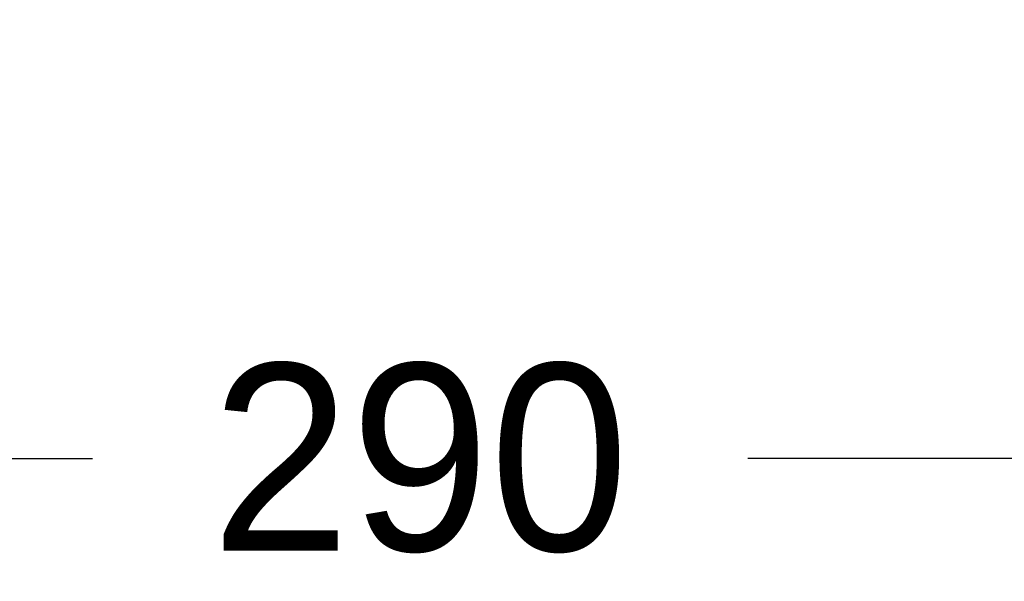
# Model space of a CAD drawing. Header units: millimetres. Extents: x 1088 to 3351, y -654 to 947.
# Tile 5 of 31: x 1806 to 1912, y 48 to 108. Entities that reach past the tile are written whole.
import ezdxf

# ---------------------------------------------------------------- set-up
doc = ezdxf.new("R2010")
doc.units = ezdxf.units.MM
doc.dimstyles.get("Standard").update_dxf_attribs({"dimtxt": 20, "dimasz": 10, "dimexe": 0.18, "dimexo": 0.0625, "dimgap": 10, "dimtad": 0, "dimtih": 1, "dimtoh": 1, "dimdsep": 46, "dimtxsty": 'Standard', "dimcen": 0.09, "dimclrd": 256, "dimclre": 256, "dimclrt": 256, "dimadec": 0, "dimazin": 0, "dimtfac": 1, "dimtofl": 0, "dimtmove": 0, "dimatfit": 3, "dimfxl": 0, "dimtolj": 1, "dimtzin": 0, "dimarcsym": 0})

# ---------------------------------------------------------------- blocks, each defined once
blk = doc.blocks.new('*D3')
at = {"lineweight": -2}
for p, q in [((1711.79, 353.28), (1711.79, 60.79)), ((1986.66, 240.78), (1986.66, 60.79)), ((1721.79, 60.97), (1814.22, 60.97)), ((1976.66, 60.97), (1884.22, 60.97))]:
    blk.add_line(p, q, dxfattribs=at)
at = {"lineweight": 18}
for points in [[(1721.79, 62.63), (1721.79, 59.3), (1711.79, 60.97)], [(1976.66, 62.63), (1976.66, 59.3), (1986.66, 60.97)]]:
    blk.add_solid(points, dxfattribs=at)
at = {"layer": 'Defpoints', "color": 0, "lineweight": 18}
for p in [(1711.79, 353.34), (1986.66, 240.84), (1986.66, 60.97)]:
    blk.add_point(p, dxfattribs=at)
at = {"lineweight": 18, "insert": (1849.22, 60.97), "char_height": 20, "width": 13.3333, "attachment_point": 5}
blk.add_mtext('\\A1;290', dxfattribs=at)

msp = doc.modelspace()

# ---------------------------------------------------------------- dimensions: what is measured, and where the dimension line sits
at = {"lineweight": 18}
dim = msp.add_linear_dim(base=(1986.661, 60.968), p1=(1711.788, 353.344), p2=(1986.661, 240.843), text='290', dimstyle='Standard', dxfattribs=at)
dim.commit()
dim.dimension.update_dxf_attribs({"geometry": '*D3', "text_midpoint": (1849.224, 60.968)})

doc.saveas('drawing.dxf')
